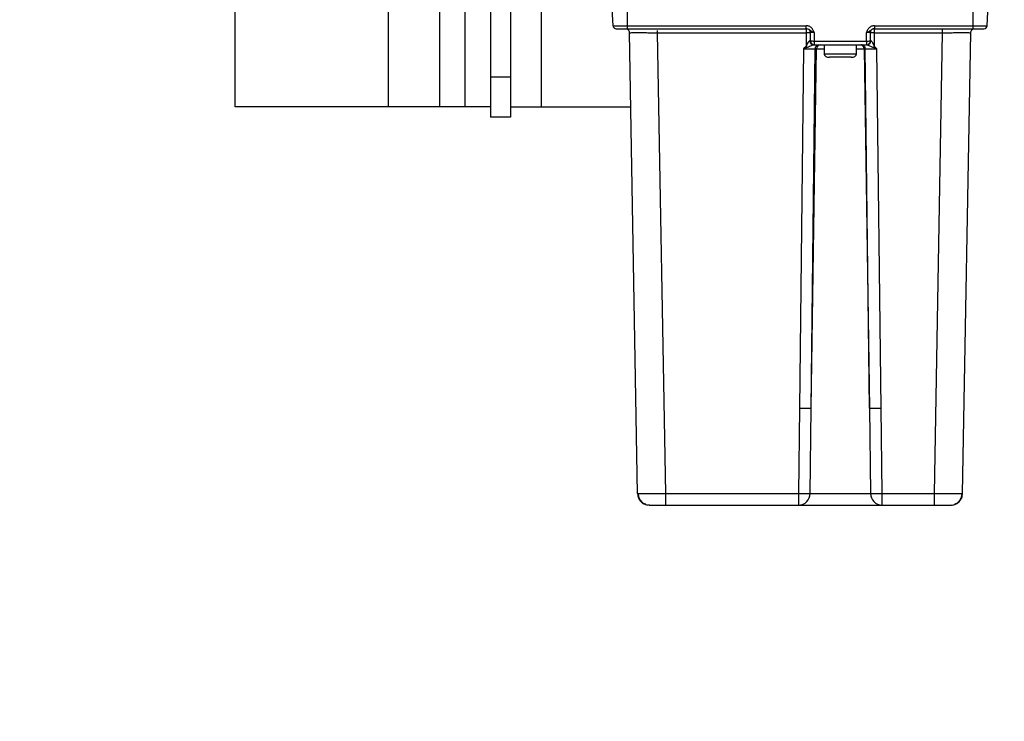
# Model space of a CAD drawing. Header units: inches. Extents: x 170 to 288, y 234 to 248.
# Tile 203 of 256: x 210.378 to 210.699, y 244.264 to 244.493. Entities that reach past the tile are written whole.
import ezdxf

# ---------------------------------------------------------------- set-up
doc = ezdxf.new("R2010")
doc.units = ezdxf.units.IN
doc.header["$LTSCALE"] = 0.25
doc.header["$MEASUREMENT"] = 0
doc.layers.add('ANNOTATIONS', color=1, linetype='Continuous')
doc.layers.add('SLIM E GUIDE MOTOR RH', color=7, linetype='Continuous')
doc.styles.add('ARIAL', font='arial.ttf', dxfattribs={"height": 0.09375})
doc.dimstyles.new('STANDARD$0', dxfattribs={"dimtxt": 0.09375, "dimasz": 0.09375, "dimexe": 0.03125, "dimexo": 0.046875, "dimgap": 0.09, "dimtad": 0, "dimtih": 1, "dimtoh": 1, "dimdec": 4, "dimzin": 0, "dimdsep": 46, "dimtxsty": 'ARIAL', "dimcen": 0.09, "dimadec": 0, "dimazin": 0, "dimtfac": 1, "dimtdec": 4, "dimtofl": 0, "dimtmove": 0, "dimatfit": 1, "dimfxl": 1, "dimtolj": 1, "dimtzin": 0, "dimarcsym": 0})

# ---------------------------------------------------------------- blocks, each defined once
blk = doc.blocks.new('*D41')
at = {"layer": 'ANNOTATIONS', "color": 0, "lineweight": -2, "transparency": 16777216}
for p, q in [((211.1934179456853, 245.1923245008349), (211.7916878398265, 245.1923245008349)), ((211.7604378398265, 245.0985745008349), (211.7604378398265, 244.8065568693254)), ((211.7604378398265, 244.2375278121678), (211.7604378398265, 244.5295454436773)), ((210.0767513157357, 244.1437778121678), (211.7916878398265, 244.1437778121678))]:
    blk.add_line(p, q, dxfattribs=at)
at = {"layer": 'ANNOTATIONS', "color": 0, "transparency": 16777216}
for points in [[(211.7448128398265, 245.0985745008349), (211.7760628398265, 245.0985745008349), (211.7604378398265, 245.1923245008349)], [(211.7448128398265, 244.2375278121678), (211.7760628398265, 244.2375278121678), (211.7604378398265, 244.1437778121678)]]:
    blk.add_solid(points, dxfattribs=at)
at = {"layer": 'defpoints', "color": 0, "transparency": 16777216}
for p in [(211.1465429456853, 245.1923245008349), (211.7604378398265, 245.1923245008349), (210.0298763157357, 244.1437778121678)]:
    blk.add_point(p, dxfattribs=at)
at = {"layer": 'ANNOTATIONS', "color": 0, "transparency": 16777216, "insert": (211.7604378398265, 244.6680511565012), "char_height": 0.09375, "attachment_point": 5, "style": 'ARIAL'}
blk.add_mtext('\\A1;HEADROOM', dxfattribs=at)

msp = doc.modelspace()

# ---------------------------------------------------------------- linework, layer by layer
at = {"layer": 'SLIM E GUIDE MOTOR RH'}
for p, q in [((210.4482376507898, 244.4644444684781), (210.4482376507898, 244.8644445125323)), ((210.5149043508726, 244.8644445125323), (210.5149043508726, 244.4644444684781)), ((210.5232376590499, 244.8644445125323), (210.5232376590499, 244.4644444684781)), ((210.5315710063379, 244.8644445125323), (210.5315710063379, 244.46103241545)), ((210.5381326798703, 244.5276668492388), (210.5381326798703, 244.46103241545)), ((210.4982376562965, 244.5138124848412), (210.4982376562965, 244.4644444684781)), ((210.5482376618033, 244.4644444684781), (210.5482376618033, 244.5130565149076)), ((210.5715767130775, 244.4908987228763), (210.5710611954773, 244.500734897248)), ((210.5761904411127, 244.5030271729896), (210.5761904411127, 244.4899037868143)), ((210.6890513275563, 244.4899037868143), (210.6890513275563, 244.5030271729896)), ((210.6936650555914, 244.4908987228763), (210.694180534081, 244.500734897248)), ((210.5715767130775, 244.4908987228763), (210.6346179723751, 244.4908987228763)), ((210.6568705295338, 244.4908987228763), (210.6936650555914, 244.4908987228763)), ((210.5761892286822, 244.4897875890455), (210.5761754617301, 244.4897873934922)), ((210.5761961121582, 244.4897847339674), (210.5761817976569, 244.4897845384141)), ((210.5761904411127, 244.4899037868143), (210.6346178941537, 244.4899037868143)), ((210.5795716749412, 244.3382603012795), (210.5769472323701, 244.4886143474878)), ((210.5861321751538, 244.4886143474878), (210.6345893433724, 244.4886143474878)), ((210.5887571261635, 244.3382603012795), (210.5861321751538, 244.4886143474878)), ((210.6345893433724, 244.4899037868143), (210.6345893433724, 244.4841549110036)), ((210.635901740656, 244.4885914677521), (210.635901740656, 244.485966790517)), ((210.6372138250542, 244.4886601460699), (210.6372140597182, 244.4858981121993)), ((210.6542744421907, 244.4858981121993), (210.6542749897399, 244.4886601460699)), ((210.6555867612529, 244.485966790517), (210.6555867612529, 244.4885914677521)), ((210.6568703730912, 244.4899037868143), (210.6890513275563, 244.4899037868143)), ((210.6568990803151, 244.4841549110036), (210.6568990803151, 244.4899037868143)), ((210.6568990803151, 244.4886143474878), (210.6791090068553, 244.4886143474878)), ((210.6764850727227, 244.3382603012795), (210.6791090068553, 244.4886143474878)), ((210.685670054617, 244.3382603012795), (210.6882944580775, 244.4886143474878)), ((210.6890625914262, 244.4897857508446), (210.6890482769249, 244.4897859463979)), ((210.6365282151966, 244.4847442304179), (210.6366575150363, 244.4847554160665)), ((210.6372140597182, 244.4858981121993), (210.6542744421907, 244.4858981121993)), ((210.6372140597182, 244.4858981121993), (210.6372140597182, 244.4846544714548)), ((210.6372140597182, 244.4846544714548), (210.6542744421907, 244.4846544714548)), ((210.6404948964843, 244.4846544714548), (210.6404948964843, 244.4816360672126)), ((210.6509936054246, 244.4816360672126), (210.6509936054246, 244.4846544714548)), ((210.6542744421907, 244.4858981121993), (210.6542744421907, 244.4846544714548)), ((210.6337763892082, 244.4833649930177), (210.6324175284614, 244.3660829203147)), ((210.6345893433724, 244.4841549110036), (210.6337763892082, 244.4833649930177)), ((210.6349556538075, 244.4837599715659), (210.6337763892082, 244.4833649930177)), ((210.63621994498, 244.36608976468), (210.6375787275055, 244.4833627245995)), ((210.63621994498, 244.36608976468), (210.6379994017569, 244.4833627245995)), ((210.6375787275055, 244.4833627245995), (210.6379994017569, 244.4833627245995)), ((210.6379994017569, 244.4833627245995), (210.6404948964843, 244.4833627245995)), ((210.6509936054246, 244.4816360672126), (210.6404948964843, 244.4816360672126)), ((210.6509936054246, 244.4833627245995), (210.6534890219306, 244.4833627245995)), ((210.6534890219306, 244.4833627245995), (210.6539097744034, 244.4833627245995)), ((210.6534890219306, 244.4833627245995), (210.6552685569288, 244.36608976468)), ((210.6552685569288, 244.36608976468), (210.6539097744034, 244.4833627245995)), ((210.6577120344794, 244.4833650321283), (210.6565327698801, 244.4837599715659)), ((210.6577120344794, 244.4833650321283), (210.6568990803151, 244.4841549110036)), ((210.6590708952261, 244.3660829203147), (210.6577120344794, 244.4833650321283)), ((210.5315710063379, 244.4741557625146), (210.5381326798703, 244.4741557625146)), ((210.5315710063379, 244.4644444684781), (210.4482376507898, 244.4644444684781)), ((210.5381326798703, 244.4644444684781), (210.577369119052, 244.4644444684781)), ((210.5381326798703, 244.46103241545), (210.5315710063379, 244.46103241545)), ((210.6324175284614, 244.3660829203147), (210.6321006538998, 244.3382603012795)), ((210.6358738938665, 244.3382671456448), (210.63621994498, 244.36608976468)), ((210.6552685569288, 244.36608976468), (210.655614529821, 244.3382671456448)), ((210.6593878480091, 244.3382603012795), (210.6590708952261, 244.3660829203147)), ((210.5795716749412, 244.3382603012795), (210.5797524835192, 244.3382483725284)), ((210.5887571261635, 244.3382603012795), (210.6321006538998, 244.3382603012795)), ((210.6321006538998, 244.3382603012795), (210.6321006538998, 244.3343919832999)), ((210.6358738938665, 244.3382671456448), (210.655614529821, 244.3382671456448)), ((210.6593878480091, 244.3382603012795), (210.6764850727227, 244.3382603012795)), ((210.6593878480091, 244.3343919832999), (210.6593878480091, 244.3382603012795)), ((210.6854892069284, 244.3382483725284), (210.685670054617, 244.3382603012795)), ((210.5822133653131, 244.3346548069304), (210.5828114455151, 244.3344541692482)), ((210.5835080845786, 244.3343919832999), (210.5827971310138, 244.3345318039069)), ((210.5831973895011, 244.3346439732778), (210.5831930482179, 244.3346561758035)), ((210.5835080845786, 244.3343919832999), (210.5837522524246, 244.3343919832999)), ((210.5887566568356, 244.3343919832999), (210.5887566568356, 244.3345246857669)), ((210.5887566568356, 244.3343919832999), (210.6321006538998, 244.3343919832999)), ((210.6593878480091, 244.3343919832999), (210.6764850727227, 244.3343919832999)), ((210.6764850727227, 244.3343919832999), (210.6764850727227, 244.3345246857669)), ((210.6814895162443, 244.3343919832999), (210.6817336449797, 244.3343919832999)), ((210.6817336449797, 244.3343919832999), (210.6824447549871, 244.3345318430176)), ((210.6820489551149, 244.3346561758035), (210.6820445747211, 244.3346440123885))]:
    msp.add_line(p, q, dxfattribs=at)
at = {"layer": 'SLIM E GUIDE MOTOR RH', "flags": 128}
msp.add_lwpolyline([(210.6359932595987, 244.4859415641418), (210.6359269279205, 244.4859533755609), (210.635901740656, 244.485966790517)], dxfattribs=at)
at = {"layer": 'SLIM E GUIDE MOTOR RH'}
for centre, radius, start, end in [((210.5726251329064, 244.490953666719), 0.001049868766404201, 183.0000349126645, 270.0001937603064), ((210.6926166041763, 244.490953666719), 0.001049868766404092, 270, 356.9999999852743), ((210.6349180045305, 244.469815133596), 0.01880208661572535, 87.00088205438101, 91.00158332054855), ((210.6565704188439, 244.4698185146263), 0.0187987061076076, 88.99823559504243, 92.9994180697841), ((210.6369778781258, 244.4964336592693), 0.01053819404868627, 264.6388450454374, 271.2842182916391), ((210.6392892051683, 244.4833648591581), 0.001289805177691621, 90.9908903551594, 180.0948214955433), ((210.6521992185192, 244.4833648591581), 0.001289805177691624, 359.9051785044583, 89.00910964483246), ((210.6542744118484, 244.4859667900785), 0.001312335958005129, 270, 359.999999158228), ((210.6546015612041, 244.4922198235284), 0.00633016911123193, 267.037853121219, 278.9536643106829), ((210.6341507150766, 244.4594314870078), 0.09336465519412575, 268.9363214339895, 271.2699436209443), ((210.6573377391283, 244.4594247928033), 0.0933579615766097, 268.7299945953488, 271.0637361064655), ((210.6338106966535, 244.4356092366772), 0.0973639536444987, 268.9936391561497, 271.214220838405), ((210.6320190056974, 244.3382460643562), 0.003854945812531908, 271.213622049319, 0.3133312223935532), ((210.6594694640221, 244.3382461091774), 0.003854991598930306, 179.6873386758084, 268.7857080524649), ((210.6576777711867, 244.435614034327), 0.09736875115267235, 268.7858130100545, 271.0063313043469)]:
    msp.add_arc(centre, radius, start, end, dxfattribs=at)
for points, knots in [([(210.6372138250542, 244.4886601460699), (210.6371290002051, 244.4889009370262), (210.6369419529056, 244.4894319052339), (210.6364335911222, 244.4901837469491), (210.6357580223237, 244.4906564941), (210.6351217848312, 244.4908686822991), (210.6347856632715, 244.4908887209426), (210.6346178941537, 244.4908987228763)], [0, 0, 0, 0, 0.2079654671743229, 0.4585847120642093, 0.7266373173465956, 0.8635558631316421, 1, 1, 1, 1]), ([(210.6346179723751, 244.4899037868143), (210.6346179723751, 244.4899185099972), (210.6346179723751, 244.489947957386), (210.6346179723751, 244.4901756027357), (210.6346179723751, 244.4905025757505), (210.6346179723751, 244.4907666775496), (210.6346179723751, 244.4908987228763)], [0, 0, 0, 0, 0.249937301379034, 0.4998919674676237, 0.7499565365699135, 1, 1, 1, 1]), ([(210.6568705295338, 244.4908987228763), (210.6567025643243, 244.4908887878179), (210.6563662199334, 244.4908688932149), (210.6557299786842, 244.4906559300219), (210.6550545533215, 244.4901834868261), (210.6545464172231, 244.489431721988), (210.654359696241, 244.4889009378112), (210.6542749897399, 244.4886601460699)], [0, 0, 0, 0, 0.1365968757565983, 0.2735304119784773, 0.5416249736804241, 0.7920568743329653, 1, 1, 1, 1]), ([(210.6568705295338, 244.4908987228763), (210.6568705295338, 244.4907666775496), (210.6568705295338, 244.4905025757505), (210.6568705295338, 244.4901756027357), (210.6568705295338, 244.489947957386), (210.6568705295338, 244.4899185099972), (210.6568705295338, 244.4899037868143)], [0, 0, 0, 0, 0.2500434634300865, 0.5001080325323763, 0.7500626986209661, 1, 1, 1, 1]), ([(210.5726251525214, 244.4899037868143), (210.5726787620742, 244.4899037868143), (210.5727859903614, 244.4899037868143), (210.5736103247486, 244.4899037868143), (210.5747889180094, 244.4899037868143), (210.5757232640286, 244.4899037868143), (210.5761904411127, 244.4899037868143)], [0, 0, 0, 0, 0.2499697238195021, 0.4999822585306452, 0.7499889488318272, 1, 1, 1, 1]), ([(210.5769472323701, 244.4886143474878), (210.5769245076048, 244.4887828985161), (210.5768790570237, 244.4891200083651), (210.5765980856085, 244.4895384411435), (210.5763254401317, 244.4896910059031), (210.5762012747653, 244.4897604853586)], [0, 0, 0, 0, 0.3525686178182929, 0.7051535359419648, 1, 1, 1, 1]), ([(210.5769472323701, 244.4886143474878), (210.5769844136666, 244.4886157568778), (210.5770577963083, 244.4886185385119), (210.5778027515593, 244.4886221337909), (210.5794728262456, 244.4886249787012), (210.5819718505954, 244.4886221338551), (210.5842702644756, 244.4886185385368), (210.5855060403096, 244.4886157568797), (210.5861321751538, 244.4886143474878)], [0, 0, 0, 0, 0.1304416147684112, 0.2574453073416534, 0.5000146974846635, 0.7425742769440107, 0.8695692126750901, 0.9999999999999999, 0.9999999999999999, 0.9999999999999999, 0.9999999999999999]), ([(210.5861321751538, 244.4886143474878), (210.5861321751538, 244.4887875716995), (210.5861321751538, 244.4890600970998), (210.5861321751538, 244.4892719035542), (210.5861321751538, 244.4893490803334)], [0, 0, 0, 0, 0.6356259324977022, 0.9999999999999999, 0.9999999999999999, 0.9999999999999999, 0.9999999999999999]), ([(210.635503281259, 244.4896111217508), (210.6354960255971, 244.4896167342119), (210.6353857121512, 244.4897020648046), (210.6350897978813, 244.4898520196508), (210.6347831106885, 244.4898857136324), (210.6346178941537, 244.4899038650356)], [0, 0, 0, 0, 0.03145479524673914, 0.4782316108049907, 0.9999999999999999, 0.9999999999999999, 0.9999999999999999, 0.9999999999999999]), ([(210.6354960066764, 244.489602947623), (210.6355469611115, 244.4895472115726), (210.635677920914, 244.4894039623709), (210.6358652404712, 244.489033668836), (210.6358897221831, 244.4887289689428), (210.6359016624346, 244.4885803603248)], [0, 0, 0, 0, 0.2460023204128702, 0.6322592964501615, 0.9999999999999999, 0.9999999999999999, 0.9999999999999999, 0.9999999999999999]), ([(210.6372138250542, 244.4886601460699), (210.6370022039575, 244.488730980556), (210.636555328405, 244.4888805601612), (210.6360303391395, 244.4891882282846), (210.6356782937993, 244.4894706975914), (210.635503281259, 244.4896111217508)], [0, 0, 0, 0, 0.3114615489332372, 0.6577064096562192, 1, 1, 1, 1]), ([(210.6372138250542, 244.4886601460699), (210.6370464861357, 244.4886591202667), (210.6367914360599, 244.488657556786), (210.6364865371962, 244.4886490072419), (210.6362363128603, 244.4886387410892), (210.6360451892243, 244.4886236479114), (210.6359231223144, 244.4886071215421), (210.6359091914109, 244.4885969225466), (210.635901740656, 244.4885914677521)], [0, 0, 0, 0, 0.2419744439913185, 0.3688060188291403, 0.499178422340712, 0.709207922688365, 0.8444737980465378, 1, 1, 1, 1]), ([(210.6560023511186, 244.4896069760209), (210.6558713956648, 244.4895119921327), (210.6554488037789, 244.4892054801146), (210.6549457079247, 244.4888812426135), (210.6544277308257, 244.4887104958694), (210.6542749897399, 244.4886601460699)], [0, 0, 0, 0, 0.2404821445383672, 0.7760333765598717, 0.9999999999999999, 0.9999999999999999, 0.9999999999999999, 0.9999999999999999]), ([(210.6555867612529, 244.4885914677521), (210.6555792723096, 244.4885969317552), (210.6555652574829, 244.4886071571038), (210.6554435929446, 244.488623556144), (210.6552522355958, 244.488638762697), (210.6550021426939, 244.4886490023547), (210.6546972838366, 244.4886575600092), (210.6544422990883, 244.4886591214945), (210.6542749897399, 244.4886601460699)], [0, 0, 0, 0, 0.1554080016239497, 0.2908309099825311, 0.500759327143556, 0.6311589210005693, 0.7579833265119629, 1, 1, 1, 1]), ([(210.6555867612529, 244.4885914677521), (210.6555998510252, 244.488739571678), (210.6556266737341, 244.4890430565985), (210.6558165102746, 244.4894120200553), (210.6559476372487, 244.4895545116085), (210.6559993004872, 244.4896106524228)], [0, 0, 0, 0, 0.3661356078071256, 0.7502612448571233, 1, 1, 1, 1]), ([(210.6568703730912, 244.489903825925), (210.6567383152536, 244.4898920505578), (210.6564883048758, 244.4898697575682), (210.6561869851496, 244.4897496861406), (210.6560507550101, 244.4896443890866), (210.6560023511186, 244.4896069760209)], [0, 0, 0, 0, 0.4192074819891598, 0.7936387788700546, 1, 1, 1, 1]), ([(210.6791090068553, 244.4886143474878), (210.6797352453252, 244.488615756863), (210.6809711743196, 244.4886185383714), (210.6832697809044, 244.4886221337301), (210.6857687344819, 244.4886249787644), (210.687438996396, 244.4886221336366), (210.6881838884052, 244.4886185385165), (210.6882572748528, 244.4886157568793), (210.6882944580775, 244.4886143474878)], [0, 0, 0, 0, 0.1304503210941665, 0.2574535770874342, 0.5000114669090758, 0.7425588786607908, 0.8695605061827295, 1, 1, 1, 1]), ([(210.6791095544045, 244.4886143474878), (210.6791095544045, 244.4887849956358), (210.6791095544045, 244.4891263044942), (210.6791095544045, 244.4895374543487), (210.6791095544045, 244.4897745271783), (210.6791095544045, 244.4898076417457), (210.6791095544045, 244.4898083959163)], [0, 0, 0, 0, 0.3307394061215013, 0.6615031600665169, 0.9922908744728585, 1, 1, 1, 1]), ([(210.6882944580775, 244.4886143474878), (210.6883172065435, 244.4887828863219), (210.6883627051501, 244.4891199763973), (210.68864278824, 244.4895374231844), (210.688914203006, 244.4896894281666), (210.6890371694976, 244.4897582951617)], [0, 0, 0, 0, 0.3535467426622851, 0.7071195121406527, 1, 1, 1, 1]), ([(210.6890513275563, 244.4899037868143), (210.689518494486, 244.4899037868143), (210.6904528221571, 244.4899037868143), (210.6916313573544, 244.4899037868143), (210.6924558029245, 244.4899037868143), (210.6925629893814, 244.4899037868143), (210.6926165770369, 244.4899037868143)], [0, 0, 0, 0, 0.2500057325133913, 0.5000081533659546, 0.7500300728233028, 1, 1, 1, 1]), ([(210.6357755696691, 244.4859569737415), (210.6357447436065, 244.4859501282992), (210.6356809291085, 244.4859359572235), (210.6355577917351, 244.4858379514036), (210.6354210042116, 244.4856878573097), (210.6350569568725, 244.4851758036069), (210.6348037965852, 244.484623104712), (210.6345893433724, 244.4841549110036)], [0, 0, 0, 0, 0.08084633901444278, 0.167363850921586, 0.2648754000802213, 0.3772726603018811, 1, 1, 1, 1]), ([(210.6369617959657, 244.4846544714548), (210.6369397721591, 244.4846517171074), (210.6368975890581, 244.4846464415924), (210.6367714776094, 244.4845987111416), (210.6366042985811, 244.4845230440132), (210.6360060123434, 244.4842220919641), (210.6354455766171, 244.4839755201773), (210.6349556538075, 244.4837599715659)], [0, 0, 0, 0, 0.08509052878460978, 0.1629773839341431, 0.2492790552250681, 0.3437332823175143, 0.9999999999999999, 0.9999999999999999, 0.9999999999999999, 0.9999999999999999]), ([(210.6357755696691, 244.4859569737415), (210.6358121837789, 244.4859586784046), (210.6358854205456, 244.4859620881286), (210.635896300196, 244.4859652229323), (210.635901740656, 244.485966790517)], [0, 0, 0, 0, 0.4999416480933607, 0.9999999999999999, 0.9999999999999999, 0.9999999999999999, 0.9999999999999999]), ([(210.6357755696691, 244.4859569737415), (210.6357926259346, 244.4857932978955), (210.6358188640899, 244.4855415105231), (210.6359647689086, 244.4852363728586), (210.6360710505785, 244.4851039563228), (210.6361245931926, 244.4850372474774)], [0, 0, 0, 0, 0.4796482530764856, 0.7378570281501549, 0.9999999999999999, 0.9999999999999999, 0.9999999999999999, 0.9999999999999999]), ([(210.6359933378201, 244.4859415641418), (210.6360053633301, 244.4858619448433), (210.6360296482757, 244.4857011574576), (210.6361121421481, 244.4854634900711), (210.6362281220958, 244.4852391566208), (210.6363786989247, 244.4850388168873), (210.6365588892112, 244.4848717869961), (210.6367626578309, 244.4847479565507), (210.6369835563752, 244.4846682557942), (210.6371367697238, 244.484659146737), (210.6372134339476, 244.4846545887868)], [0, 0, 0, 0, 0.1192903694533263, 0.2409012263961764, 0.3644876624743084, 0.4897384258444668, 0.616245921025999, 0.7437533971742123, 0.8717804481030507, 0.9999999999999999, 0.9999999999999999, 0.9999999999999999, 0.9999999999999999]), ([(210.6361245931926, 244.4850372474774), (210.6361249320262, 244.4850368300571), (210.636180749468, 244.4849680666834), (210.6363111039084, 244.4848708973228), (210.6364509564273, 244.4847614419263), (210.6365288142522, 244.4847455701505), (210.636530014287, 244.4847453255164)], [0, 0, 0, 0, 0.003051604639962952, 0.5027033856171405, 0.9923350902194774, 1, 1, 1, 1]), ([(210.6361992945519, 244.4850335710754), (210.6362738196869, 244.4849733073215), (210.6364224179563, 244.4848531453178), (210.6366810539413, 244.484735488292), (210.6369471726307, 244.484664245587), (210.637120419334, 244.4846576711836), (210.6372057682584, 244.4846544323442)], [0, 0, 0, 0, 0.2554147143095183, 0.509280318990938, 0.758249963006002, 0.9999999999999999, 0.9999999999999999, 0.9999999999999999, 0.9999999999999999]), ([(210.6375787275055, 244.4833627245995), (210.6375999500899, 244.4835326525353), (210.63764239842, 244.4838725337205), (210.6379365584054, 244.4842986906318), (210.6383527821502, 244.4845965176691), (210.6386816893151, 244.4846351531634), (210.6388461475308, 244.4846544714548)], [0, 0, 0, 0, 0.2499947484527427, 0.5000267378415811, 0.7500063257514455, 1, 1, 1, 1]), ([(210.6539097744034, 244.4833627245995), (210.6538885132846, 244.4835326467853), (210.6538459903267, 244.4838724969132), (210.653551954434, 244.4842987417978), (210.6531356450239, 244.4845964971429), (210.6528067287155, 244.4846351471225), (210.6526422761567, 244.4846544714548)], [0, 0, 0, 0, 0.2499980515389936, 0.5000045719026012, 0.7500107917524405, 1, 1, 1, 1]), ([(210.6545266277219, 244.4846546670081), (210.6545492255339, 244.4846515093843), (210.654592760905, 244.4846454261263), (210.654687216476, 244.4846110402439), (210.6547529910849, 244.4845812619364), (210.6547678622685, 244.4845745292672)], [0, 0, 0, 0, 0.4551222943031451, 0.876806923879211, 1, 1, 1, 1]), ([(210.6547678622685, 244.4845745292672), (210.6547953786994, 244.4845623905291), (210.6548719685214, 244.484528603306), (210.6551467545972, 244.4843927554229), (210.6557088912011, 244.4840977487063), (210.6562171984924, 244.4838893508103), (210.6565327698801, 244.4837599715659)], [0, 0, 0, 0, 0.05531696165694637, 0.1539704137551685, 0.4747611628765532, 1, 1, 1, 1]), ([(210.6549584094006, 244.4847452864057), (210.654959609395, 244.484745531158), (210.6550374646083, 244.4847614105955), (210.6551783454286, 244.4848679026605), (210.6553692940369, 244.4850272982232), (210.6555218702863, 244.4852380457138), (210.6556703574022, 244.4855403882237), (210.6556961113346, 244.4857928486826), (210.6557128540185, 244.4859569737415)], [0, 0, 0, 0, 0.002648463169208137, 0.171831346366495, 0.3445117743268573, 0.517117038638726, 0.6860768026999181, 1, 1, 1, 1]), ([(210.6568990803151, 244.4841549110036), (210.6567685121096, 244.4844307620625), (210.6565398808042, 244.4849137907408), (210.6562137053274, 244.4855067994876), (210.6559582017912, 244.4858202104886), (210.6558001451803, 244.4859387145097), (210.6557414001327, 244.4859510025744), (210.6557128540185, 244.4859569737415)], [0, 0, 0, 0, 0.3753741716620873, 0.6572985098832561, 0.8452056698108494, 0.9247804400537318, 1, 1, 1, 1]), ([(210.6337763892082, 244.4833649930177), (210.6342013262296, 244.4833662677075), (210.6350544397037, 244.4833688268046), (210.6361976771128, 244.483368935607), (210.6371215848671, 244.4833676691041), (210.6374259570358, 244.4833643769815), (210.6375787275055, 244.4833627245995)], [0, 0, 0, 0, 0.2471843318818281, 0.4962530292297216, 0.7471593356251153, 1, 1, 1, 1]), ([(210.6345893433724, 244.4841549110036), (210.6346505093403, 244.4840887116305), (210.6347768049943, 244.4839520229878), (210.6348948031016, 244.4838253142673), (210.6349556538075, 244.4837599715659)], [0, 0, 0, 0, 0.4843077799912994, 0.9999999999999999, 0.9999999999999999, 0.9999999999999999, 0.9999999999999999]), ([(210.6404958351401, 244.481671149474), (210.6404990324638, 244.4815988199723), (210.640505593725, 244.4814503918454), (210.640608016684, 244.4812386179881), (210.6407696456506, 244.4810469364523), (210.6410681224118, 244.4808237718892), (210.6415445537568, 244.4806287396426), (210.6419582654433, 244.4806008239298), (210.6421746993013, 244.480586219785)], [0, 0, 0, 0, 0.09781730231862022, 0.2007319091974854, 0.3131813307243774, 0.4373109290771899, 0.7056284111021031, 0.9999999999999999, 0.9999999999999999, 0.9999999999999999, 0.9999999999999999]), ([(210.6493138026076, 244.480586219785), (210.6495302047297, 244.4806008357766), (210.6499439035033, 244.4806287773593), (210.6504203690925, 244.4808237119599), (210.6507187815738, 244.4810469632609), (210.6508804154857, 244.4812386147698), (210.6509828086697, 244.4814503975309), (210.6509894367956, 244.4815988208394), (210.6509926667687, 244.481671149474)], [0, 0, 0, 0, 0.2943441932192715, 0.5627016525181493, 0.6868063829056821, 0.799258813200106, 0.9021761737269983, 1, 1, 1, 1]), ([(210.6539097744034, 244.4833627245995), (210.6540626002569, 244.483364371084), (210.6543671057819, 244.4833676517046), (210.6552906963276, 244.4833690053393), (210.6564341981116, 244.4833687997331), (210.6572871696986, 244.4833662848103), (210.6577120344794, 244.4833650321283)], [0, 0, 0, 0, 0.2528489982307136, 0.5038016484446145, 0.7528438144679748, 1, 1, 1, 1]), ([(210.6565327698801, 244.4837599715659), (210.6565936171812, 244.4838253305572), (210.6567115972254, 244.4839520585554), (210.6568379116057, 244.4840887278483), (210.6568990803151, 244.4841549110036)], [0, 0, 0, 0, 0.5157423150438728, 1, 1, 1, 1]), ([(210.6493138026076, 244.480586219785), (210.6492601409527, 244.480586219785), (210.6491528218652, 244.480586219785), (210.6483273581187, 244.480586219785), (210.6471474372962, 244.480586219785), (210.6457442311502, 244.480586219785), (210.6443410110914, 244.480586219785), (210.6431611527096, 244.480586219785), (210.6423355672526, 244.480586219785), (210.6422283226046, 244.480586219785), (210.6421746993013, 244.480586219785)], [0, 0, 0, 0, 0.1250040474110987, 0.2499982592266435, 0.3749983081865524, 0.4999982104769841, 0.6250049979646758, 0.7499992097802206, 0.8749973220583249, 1, 1, 1, 1]), ([(210.5795716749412, 244.3382603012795), (210.5796377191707, 244.3377490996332), (210.5797698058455, 244.3367267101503), (210.5806939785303, 244.3354822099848), (210.5815999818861, 244.3347495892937), (210.5821867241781, 244.3346495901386), (210.5822724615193, 244.3346349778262)], [0, 0, 0, 0, 0.3153489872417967, 0.6306894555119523, 0.9460347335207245, 1, 1, 1, 1]), ([(210.5797418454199, 244.3382933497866), (210.5797747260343, 244.3379277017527), (210.5798430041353, 244.3371684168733), (210.5803556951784, 244.3361053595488), (210.5811505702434, 244.3351905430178), (210.5818646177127, 244.3348333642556), (210.5822188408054, 244.3346561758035)], [0, 0, 0, 0, 0.2336275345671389, 0.485138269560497, 0.7445885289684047, 1, 1, 1, 1]), ([(210.5797524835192, 244.3382483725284), (210.5797558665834, 244.33824813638), (210.5798187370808, 244.3382437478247), (210.58046929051, 244.3382357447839), (210.5820836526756, 244.3382293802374), (210.5845980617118, 244.338235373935), (210.5868942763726, 244.3382470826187), (210.588130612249, 244.3382558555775), (210.5887571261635, 244.3382603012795)], [0, 0, 0, 0, 0.008236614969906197, 0.1530683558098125, 0.4297395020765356, 0.7063109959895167, 0.8511729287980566, 1, 1, 1, 1]), ([(210.5887566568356, 244.3345246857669), (210.5887566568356, 244.3345623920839), (210.5887566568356, 244.3346689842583), (210.5887566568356, 244.3354668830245), (210.5887566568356, 244.3367305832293), (210.5887566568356, 244.3377503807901), (210.5887566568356, 244.3382603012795)], [0, 0, 0, 0, 0.1543066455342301, 0.4362102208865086, 0.7180931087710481, 1, 1, 1, 1]), ([(210.6764850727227, 244.3382603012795), (210.6771111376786, 244.338255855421), (210.6783468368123, 244.3382470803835), (210.6806428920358, 244.3382353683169), (210.6831576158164, 244.3382293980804), (210.6847720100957, 244.3382356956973), (210.6854229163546, 244.3382438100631), (210.6854857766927, 244.3382481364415), (210.6854892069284, 244.3382483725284)], [0, 0, 0, 0, 0.1487213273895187, 0.2935395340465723, 0.5702160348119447, 0.8467756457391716, 0.9916386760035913, 1, 1, 1, 1]), ([(210.6764850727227, 244.3345246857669), (210.6764850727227, 244.3345623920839), (210.6764850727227, 244.3346689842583), (210.6764850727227, 244.3354668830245), (210.6764850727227, 244.3367305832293), (210.6764850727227, 244.3377503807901), (210.6764850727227, 244.3382603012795)], [0, 0, 0, 0, 0.1543066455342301, 0.4362102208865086, 0.7180931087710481, 1, 1, 1, 1]), ([(210.6829690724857, 244.3346349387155), (210.6830548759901, 244.3346495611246), (210.6836416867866, 244.3347495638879), (210.6845477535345, 244.3354822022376), (210.6854719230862, 244.3367267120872), (210.6856040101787, 244.3377491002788), (210.685670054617, 244.3382603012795)], [0, 0, 0, 0, 0.05400442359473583, 0.3693366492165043, 0.684664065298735, 0.9999999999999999, 0.9999999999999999, 0.9999999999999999, 0.9999999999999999]), ([(210.6830228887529, 244.3346561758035), (210.6833771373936, 244.3348333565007), (210.6840912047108, 244.3351905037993), (210.6848861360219, 244.3361053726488), (210.6853987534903, 244.3371684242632), (210.6854670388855, 244.3379277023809), (210.6854999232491, 244.3382933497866)], [0, 0, 0, 0, 0.2554250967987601, 0.5148663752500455, 0.7663730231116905, 1, 1, 1, 1]), ([(210.5819417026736, 244.335007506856), (210.5819968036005, 244.3348790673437), (210.5821022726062, 244.3346332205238), (210.5825822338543, 244.334512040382), (210.5828114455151, 244.3344541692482)], [0, 0, 0, 0, 0.5224371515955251, 1, 1, 1, 1]), ([(210.5832420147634, 244.3344563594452), (210.5835142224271, 244.3344561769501), (210.5840584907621, 244.3344558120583), (210.5854184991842, 244.3344552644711), (210.5870368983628, 244.3344547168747), (210.5882210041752, 244.3344543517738), (210.5888129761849, 244.3344541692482)], [0, 0, 0, 0, 0.2501760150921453, 0.500216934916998, 0.7501426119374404, 1, 1, 1, 1]), ([(210.6321006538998, 244.3343919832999), (210.6326699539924, 244.3343919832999), (210.6338085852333, 244.3343919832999), (210.6371033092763, 244.3343919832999), (210.641179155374, 244.3343919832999), (210.6457442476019, 244.3343919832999), (210.6503093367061, 244.3343919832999), (210.6543851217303, 244.3343919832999), (210.65767993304, 244.3343919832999), (210.6588185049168, 244.3343919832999), (210.6593877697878, 244.3343919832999)], [0, 0, 0, 0, 0.1249969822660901, 0.2500007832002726, 0.3749999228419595, 0.5000006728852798, 0.6250014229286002, 0.7499986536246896, 0.8750039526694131, 1, 1, 1, 1]), ([(210.6764290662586, 244.3344541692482), (210.6770210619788, 244.3344543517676), (210.6782051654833, 244.334454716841), (210.6798236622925, 244.3344552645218), (210.6811833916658, 244.3344558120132), (210.681727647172, 244.3344561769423), (210.6819998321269, 244.3344563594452)], [0, 0, 0, 0, 0.2498648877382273, 0.4997770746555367, 0.7498359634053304, 1, 1, 1, 1]), ([(210.6824302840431, 244.3344541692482), (210.6826595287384, 244.3345120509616), (210.6831395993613, 244.3346332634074), (210.6832450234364, 244.3348790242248), (210.683300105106, 244.3350074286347)], [0, 0, 0, 0, 0.4775228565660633, 1, 1, 1, 1])]:
    msp.add_open_spline(points, degree=3, knots=knots, dxfattribs=at)

# ---------------------------------------------------------------- dimensions: what is measured, and where the dimension line sits
at = {"layer": 'ANNOTATIONS'}
dim = msp.add_linear_dim(base=(211.7604378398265, 245.1923245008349), p1=(210.0298763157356, 244.1437778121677), p2=(211.1465429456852, 245.1923245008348), angle=90, text='HEADROOM', dimstyle='STANDARD$0', dxfattribs=at)
dim.commit()
dim.dimension.update_dxf_attribs({"geometry": '*D41', "text_midpoint": (211.7604378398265, 244.6680511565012)})

doc.saveas('drawing.dxf')
